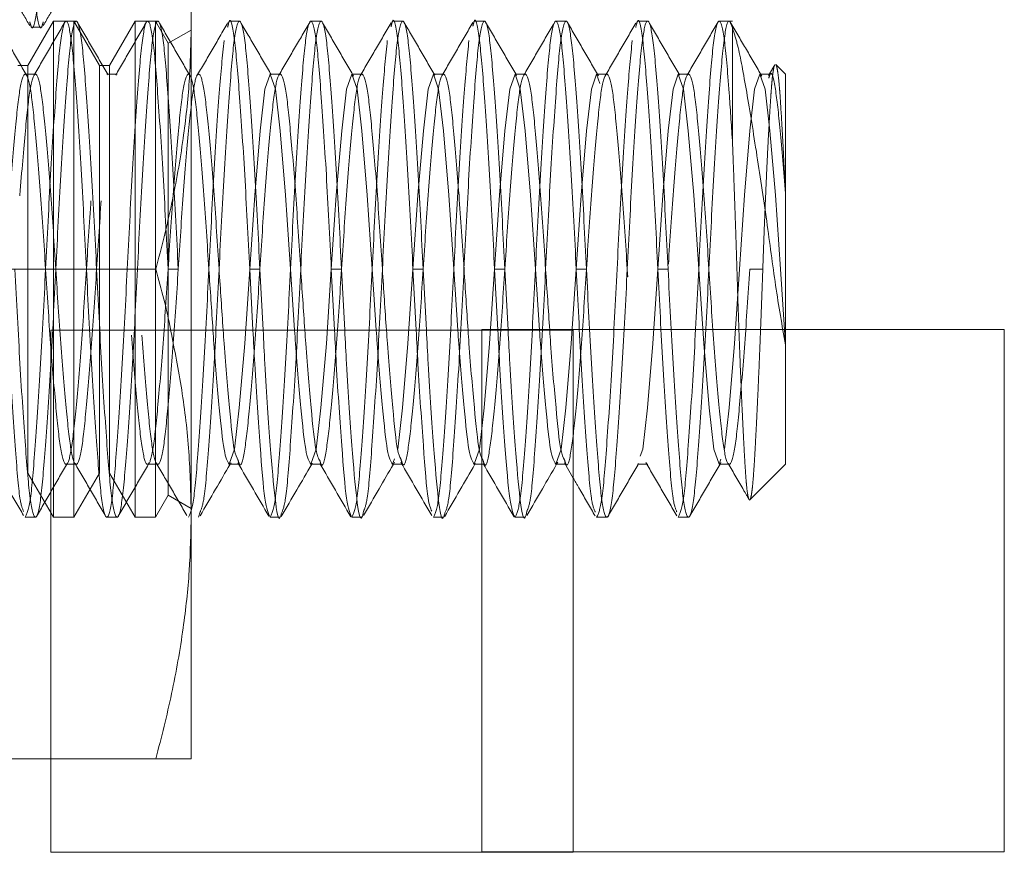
# Paper-space layout '2' of a CAD drawing. Header units: inches. Extents: x 1 to 109, y 1 to 85.
# Tile 73 of 134: x 88.353 to 88.667, y 24.426 to 24.691. Entities that reach past the tile are written whole.
import ezdxf

# ---------------------------------------------------------------- set-up
doc = ezdxf.new("R2010")
doc.units = ezdxf.units.IN
doc.header["$MEASUREMENT"] = 0
doc.linetypes.add('HIDDEN', pattern=[0.075, 0.05, -0.025])

psp = doc.layouts.new('2')

# ---------------------------------------------------------------- linework, layer by layer
at = {"color": 7, "linetype": 'HIDDEN', "lineweight": 0, "ltscale": 5}
for p, q in [((88.40757, 24.76807), (88.40757, 24.68994)), ((88.36362, 24.69099), (88.35548, 24.67689)), ((88.36362, 24.69099), (88.36362, 24.53265)), ((88.37013, 24.69099), (88.36362, 24.69099)), ((88.37087, 24.69099), (88.36762, 24.69099)), ((88.37013, 24.69099), (88.37013, 24.53265)), ((88.37827, 24.67689), (88.37013, 24.69099)), ((88.38966, 24.69099), (88.38152, 24.67689)), ((88.38966, 24.69099), (88.38966, 24.53265)), ((88.39617, 24.69099), (88.38966, 24.69099)), ((88.39691, 24.69099), (88.39366, 24.69099)), ((88.39617, 24.69099), (88.39617, 24.53265)), ((88.40024, 24.68394), (88.39617, 24.69099)), ((88.42295, 24.69099), (88.4197, 24.69099)), ((88.449, 24.69099), (88.44574, 24.69099)), ((88.47504, 24.69099), (88.47178, 24.69099)), ((88.50108, 24.69099), (88.49782, 24.69099)), ((88.52712, 24.69099), (88.52387, 24.69099)), ((88.55316, 24.69099), (88.54991, 24.69099)), ((88.58019, 24.69099), (88.57595, 24.69099)), ((88.35658, 24.68907), (88.35983, 24.68907)), ((88.40757, 24.68817), (88.40024, 24.68394)), ((88.40757, 24.68994), (88.40757, 24.5924)), ((88.58019, 24.6889), (88.58019, 24.65291)), ((88.40024, 24.68394), (88.40024, 24.5397)), ((88.35548, 24.67689), (88.35223, 24.67689)), ((88.35548, 24.67689), (88.35548, 24.54675)), ((88.37827, 24.67689), (88.37827, 24.54675)), ((88.38152, 24.67689), (88.37827, 24.67689)), ((88.38152, 24.67689), (88.38152, 24.54675)), ((88.59369, 24.67704), (88.59175, 24.67369)), ((88.59711, 24.67407), (88.59402, 24.67715)), ((88.35785, 24.67407), (88.35459, 24.67407)), ((88.38389, 24.67407), (88.38064, 24.67407)), ((88.43597, 24.67407), (88.43272, 24.67407)), ((88.46202, 24.67407), (88.45876, 24.67407)), ((88.48806, 24.67407), (88.4848, 24.67407)), ((88.5141, 24.67407), (88.51084, 24.67407)), ((88.54014, 24.67407), (88.53689, 24.67407)), ((88.56618, 24.67407), (88.56293, 24.67407)), ((88.59222, 24.67407), (88.58897, 24.67407)), ((88.59711, 24.63596), (88.59711, 24.67407)), ((88.59711, 24.58768), (88.59711, 24.63596)), ((88.39629, 24.61182), (88.3034, 24.61182)), ((88.40342, 24.61182), (88.40017, 24.61182)), ((88.42724, 24.5924), (88.42621, 24.61182)), ((88.42946, 24.61182), (88.42621, 24.61182)), ((88.43049, 24.5924), (88.42946, 24.61182)), ((88.45328, 24.5924), (88.45225, 24.61182)), ((88.45551, 24.61182), (88.45225, 24.61182)), ((88.45653, 24.5924), (88.45551, 24.61182)), ((88.47932, 24.5924), (88.47829, 24.61182)), ((88.48155, 24.61182), (88.47829, 24.61182)), ((88.48257, 24.5924), (88.48155, 24.61182)), ((88.50536, 24.5924), (88.50433, 24.61182)), ((88.50759, 24.61182), (88.50433, 24.61182)), ((88.50862, 24.5924), (88.50759, 24.61182)), ((88.53363, 24.61182), (88.53038, 24.61182)), ((88.55967, 24.61182), (88.55642, 24.61182)), ((88.58988, 24.61182), (88.58571, 24.61182)), ((88.66693, 24.59257), (88.50026, 24.59257)), ((88.50026, 24.59257), (88.50026, 24.4259)), ((88.66693, 24.4259), (88.66693, 24.59257)), ((88.59711, 24.54957), (88.59711, 24.58768)), ((88.36762, 24.54957), (88.37087, 24.54957)), ((88.39366, 24.54957), (88.39691, 24.54957)), ((88.41996, 24.54957), (88.42025, 24.55008)), ((88.42269, 24.54957), (88.42295, 24.54957)), ((88.44599, 24.54957), (88.44618, 24.54988)), ((88.44875, 24.54957), (88.449, 24.54957)), ((88.47238, 24.55129), (88.47178, 24.54957)), ((88.47203, 24.54957), (88.47241, 24.55023)), ((88.47479, 24.54957), (88.47504, 24.54957)), ((88.49806, 24.54957), (88.4982, 24.5498)), ((88.50083, 24.54957), (88.50108, 24.54957)), ((88.52411, 24.54957), (88.52451, 24.55025)), ((88.52686, 24.54957), (88.52712, 24.54957)), ((88.54991, 24.54957), (88.55316, 24.54957)), ((88.57595, 24.54957), (88.5792, 24.54957)), ((88.58584, 24.5383), (88.59711, 24.54957)), ((88.35548, 24.54675), (88.36362, 24.53265)), ((88.37013, 24.53265), (88.37827, 24.54675)), ((88.38152, 24.54675), (88.38966, 24.53265)), ((88.39617, 24.53265), (88.40024, 24.5397)), ((88.40024, 24.5397), (88.40757, 24.53547)), ((88.35459, 24.53265), (88.35785, 24.53265)), ((88.36362, 24.53265), (88.37013, 24.53265)), ((88.38064, 24.53265), (88.38389, 24.53265)), ((88.38966, 24.53265), (88.39617, 24.53265)), ((88.53689, 24.53265), (88.54014, 24.53265)), ((88.56293, 24.53265), (88.56618, 24.53265)), ((88.36276, 24.45557), (88.3034, 24.45557)), ((88.50026, 24.4259), (88.66693, 24.4259))]:
    psp.add_line(p, q, dxfattribs=at)
at = {"color": 7, "linetype": 'Continuous', "lineweight": 15, "ltscale": 5}
for p, q in [((88.52943, 24.5924), (88.36276, 24.5924)), ((88.36276, 24.5924), (88.36276, 24.42574)), ((88.40757, 24.5924), (88.40757, 24.53369)), ((88.52943, 24.42574), (88.52943, 24.5924)), ((88.4197, 24.54957), (88.42269, 24.54957)), ((88.44574, 24.54957), (88.44875, 24.54957)), ((88.47178, 24.54957), (88.47479, 24.54957)), ((88.49782, 24.54957), (88.50083, 24.54957)), ((88.52387, 24.54957), (88.52686, 24.54957)), ((88.52659, 24.55003), (88.52943, 24.54515)), ((88.40757, 24.53369), (88.40757, 24.45557)), ((88.4104, 24.53436), (88.40993, 24.53265)), ((88.43272, 24.53265), (88.43597, 24.53265)), ((88.45876, 24.53265), (88.46202, 24.53265)), ((88.4848, 24.53265), (88.48806, 24.53265)), ((88.51084, 24.53265), (88.5141, 24.53265)), ((88.39629, 24.45557), (88.36276, 24.45557)), ((88.36276, 24.42574), (88.52943, 24.42574))]:
    psp.add_line(p, q, dxfattribs=at)
at = {"color": 7, "linetype": 'HIDDEN', "lineweight": 0, "ltscale": 5, "flags": 128}
for points in [[(88.44054, 24.5924), (88.43923, 24.61182), (88.43764, 24.63548), (88.43592, 24.65604), (88.4344, 24.66924), (88.43272, 24.67407), (88.43104, 24.66924), (88.42952, 24.65604), (88.4278, 24.63548), (88.42621, 24.61182), (88.42462, 24.58816), (88.4229, 24.5676), (88.42138, 24.5544), (88.4197, 24.54957), (88.4197, 24.54957)], [(88.46658, 24.5924), (88.46527, 24.61182), (88.46368, 24.63548), (88.46196, 24.65604), (88.46044, 24.66924), (88.45876, 24.67407), (88.45708, 24.66924), (88.45556, 24.65604), (88.45384, 24.63548), (88.45225, 24.61182), (88.45066, 24.58816), (88.44894, 24.5676), (88.44742, 24.5544), (88.44574, 24.54957), (88.44574, 24.54957)], [(88.49262, 24.5924), (88.49131, 24.61182), (88.48972, 24.63548), (88.488, 24.65604), (88.48648, 24.66924), (88.4848, 24.67407), (88.48313, 24.66924), (88.4816, 24.65604), (88.47988, 24.63548), (88.47829, 24.61182), (88.4767, 24.58816), (88.47498, 24.5676), (88.47346, 24.5544), (88.47346, 24.5544)], [(88.51866, 24.5924), (88.51735, 24.61182), (88.51576, 24.63548), (88.51404, 24.65604), (88.51252, 24.66924), (88.51084, 24.67407), (88.50917, 24.66924), (88.50765, 24.65604), (88.50593, 24.63548), (88.50433, 24.61182), (88.50274, 24.58816), (88.50102, 24.5676), (88.4995, 24.5544), (88.49782, 24.54957), (88.49782, 24.54957)], [(88.57651, 24.5512), (88.57595, 24.54957), (88.57427, 24.5544), (88.57275, 24.5676), (88.57103, 24.58816), (88.56944, 24.61182), (88.56785, 24.63548), (88.56613, 24.65604), (88.5646, 24.66924), (88.56293, 24.67407), (88.56125, 24.66924), (88.55973, 24.65604), (88.55801, 24.63548), (88.55642, 24.61182), (88.55483, 24.58816), (88.5531, 24.5676), (88.55158, 24.5544), (88.54991, 24.54957), (88.54823, 24.5544), (88.54671, 24.5676), (88.54499, 24.58816), (88.5434, 24.61182), (88.54181, 24.63548), (88.54008, 24.65604), (88.53856, 24.66924), (88.53689, 24.67407), (88.53521, 24.66924), (88.53369, 24.65604), (88.53197, 24.63548), (88.53038, 24.61182), (88.52878, 24.58816), (88.52706, 24.5676), (88.52554, 24.5544), (88.52387, 24.54957), (88.52387, 24.54957)], [(88.59711, 24.58768), (88.59548, 24.61182), (88.59389, 24.63548), (88.59217, 24.65604), (88.59065, 24.66924), (88.58897, 24.67407), (88.58729, 24.66924), (88.58577, 24.65604), (88.58405, 24.63548), (88.58246, 24.61182), (88.58087, 24.58816), (88.57915, 24.5676), (88.57763, 24.5544), (88.57763, 24.5544)]]:
    psp.add_lwpolyline(points, dxfattribs=at)
at = {"color": 7, "linetype": 'HIDDEN', "lineweight": 0, "ltscale": 5}
for points, knots in [([(88.35605, 24.69073), (88.35623, 24.69006), (88.35696, 24.68725), (88.35828, 24.6931), (88.35974, 24.70773), (88.36152, 24.73056), (88.36309, 24.75743), (88.36466, 24.78415), (88.3664, 24.80717), (88.3674, 24.81581), (88.36787, 24.81997)], [0, 0, 0, 0, 0.043479, 0.182309, 0.316805, 0.456852, 0.593309, 0.729766, 0.869813, 1, 1, 1, 1]), ([(88.35332, 24.7574), (88.35384, 24.74853), (88.35489, 24.73057), (88.35667, 24.70773), (88.35813, 24.6931), (88.35945, 24.68725), (88.36018, 24.69006), (88.36036, 24.69073)], [0, 0, 0, 0, 0.229993, 0.466038, 0.692726, 0.926719, 1, 1, 1, 1]), ([(88.40665, 24.71098), (88.4067, 24.71059), (88.40752, 24.70361), (88.40754, 24.69658), (88.40757, 24.68994)], [0, 0, 0, 0, 0.055183, 1, 1, 1, 1]), ([(88.34778, 24.70379), (88.34916, 24.70142), (88.35192, 24.69669), (88.35467, 24.69195), (88.35605, 24.68957)], [0, 0, 0, 0, 0.499626, 1, 1, 1, 1]), ([(88.36036, 24.68957), (88.36174, 24.69195), (88.36449, 24.69669), (88.36725, 24.70142), (88.36863, 24.70379)], [0, 0, 0, 0, 0.500374, 1, 1, 1, 1]), ([(88.35522, 24.67341), (88.35358, 24.67624), (88.35029, 24.6819), (88.347, 24.68756), (88.34536, 24.6904)], [0, 0, 0, 0, 0.499781, 1, 1, 1, 1]), ([(88.36726, 24.69071), (88.36561, 24.68787), (88.36231, 24.6822), (88.35901, 24.67652), (88.35736, 24.67368)], [0, 0, 0, 0, 0.500337, 1, 1, 1, 1]), ([(88.37413, 24.61182), (88.37361, 24.6221), (88.37255, 24.64295), (88.37078, 24.66922), (88.36931, 24.68684), (88.36762, 24.69309), (88.36592, 24.68684), (88.36445, 24.66922), (88.36268, 24.64295), (88.36162, 24.6221), (88.3611, 24.61182)], [0, 0, 0, 0, 0.124092, 0.251442, 0.373754, 0.5, 0.626246, 0.748558, 0.875908, 1, 1, 1, 1]), ([(88.37738, 24.61182), (88.37686, 24.6221), (88.37581, 24.64295), (88.37404, 24.66922), (88.37257, 24.68684), (88.37087, 24.69309), (88.36917, 24.68684), (88.3677, 24.66922), (88.36593, 24.64295), (88.36488, 24.6221), (88.36436, 24.61182)], [0, 0, 0, 0, 0.124092, 0.251442, 0.373754, 0.5, 0.626246, 0.748558, 0.875908, 1, 1, 1, 1]), ([(88.38101, 24.67383), (88.37937, 24.67667), (88.37607, 24.68234), (88.37278, 24.688), (88.37114, 24.69083)], [0, 0, 0, 0, 0.49975, 1, 1, 1, 1]), ([(88.39332, 24.69075), (88.39168, 24.68792), (88.3884, 24.68226), (88.38511, 24.67661), (88.38347, 24.67378)], [0, 0, 0, 0, 0.500144, 1, 1, 1, 1]), ([(88.40017, 24.61182), (88.39965, 24.6221), (88.3986, 24.64295), (88.39682, 24.66922), (88.39536, 24.68684), (88.39366, 24.69309), (88.39196, 24.68684), (88.39049, 24.66922), (88.38872, 24.64295), (88.38767, 24.6221), (88.38715, 24.61182)], [0, 0, 0, 0, 0.124092, 0.251442, 0.373754, 0.5, 0.626246, 0.748558, 0.875908, 1, 1, 1, 1]), ([(88.40342, 24.61182), (88.4029, 24.6221), (88.40185, 24.64295), (88.40008, 24.66922), (88.39861, 24.68684), (88.39691, 24.69309), (88.39521, 24.68684), (88.39374, 24.66922), (88.39197, 24.64295), (88.39092, 24.6221), (88.3904, 24.61182)], [0, 0, 0, 0, 0.124092, 0.251442, 0.373754, 0.5, 0.626246, 0.748558, 0.875908, 1, 1, 1, 1]), ([(88.40732, 24.67338), (88.40567, 24.67622), (88.40238, 24.68188), (88.39909, 24.68756), (88.39744, 24.6904)], [0, 0, 0, 0, 0.499719, 1, 1, 1, 1]), ([(88.41918, 24.69041), (88.41753, 24.68757), (88.41424, 24.68189), (88.41094, 24.67622), (88.40929, 24.67339)], [0, 0, 0, 0, 0.500297, 1, 1, 1, 1]), ([(88.42946, 24.61182), (88.42895, 24.6221), (88.42789, 24.64295), (88.42612, 24.66922), (88.42465, 24.68684), (88.42295, 24.69309), (88.42125, 24.68684), (88.41979, 24.66922), (88.41801, 24.64295), (88.41696, 24.6221), (88.41644, 24.61182)], [0, 0, 0, 0, 0.124092, 0.251442, 0.373754, 0.5, 0.626246, 0.748558, 0.875908, 1, 1, 1, 1]), ([(88.42621, 24.61182), (88.42569, 24.62209), (88.42464, 24.64291), (88.42286, 24.66937), (88.4214, 24.68631), (88.42008, 24.6931), (88.41935, 24.68985), (88.41918, 24.68908)], [0, 0, 0, 0, 0.230192, 0.466429, 0.693319, 0.927507, 1, 1, 1, 1]), ([(88.43309, 24.67384), (88.43145, 24.67667), (88.42816, 24.68233), (88.42487, 24.68799), (88.42323, 24.69083)], [0, 0, 0, 0, 0.499817, 1, 1, 1, 1]), ([(88.44547, 24.69083), (88.44382, 24.68799), (88.44053, 24.68233), (88.43723, 24.67666), (88.43559, 24.67382)], [0, 0, 0, 0, 0.500268, 1, 1, 1, 1]), ([(88.45225, 24.61182), (88.45173, 24.6221), (88.45068, 24.64295), (88.44891, 24.66922), (88.44744, 24.68684), (88.44574, 24.69309), (88.44404, 24.68684), (88.44257, 24.66922), (88.4408, 24.64295), (88.43975, 24.6221), (88.43923, 24.61182)], [0, 0, 0, 0, 0.1240917, 0.2514423, 0.3737543, 0.5, 0.6262457, 0.7485577, 0.8759083, 1, 1, 1, 1]), ([(88.45551, 24.61182), (88.45499, 24.6221), (88.45394, 24.64295), (88.45216, 24.66922), (88.45069, 24.68684), (88.449, 24.69309), (88.4473, 24.68684), (88.44583, 24.66922), (88.44406, 24.64295), (88.443, 24.6221), (88.44248, 24.61182)], [0, 0, 0, 0, 0.124092, 0.251442, 0.373754, 0.5, 0.626246, 0.748558, 0.875908, 1, 1, 1, 1]), ([(88.45936, 24.67347), (88.45771, 24.67631), (88.45441, 24.68198), (88.45112, 24.68766), (88.44947, 24.69051)], [0, 0, 0, 0, 0.49967, 1, 1, 1, 1]), ([(88.4713, 24.69049), (88.46966, 24.68766), (88.46637, 24.682), (88.46309, 24.67635), (88.46144, 24.67353)], [0, 0, 0, 0, 0.500171, 1, 1, 1, 1]), ([(88.48155, 24.61182), (88.48103, 24.6221), (88.47998, 24.64295), (88.4782, 24.66922), (88.47674, 24.68684), (88.47504, 24.69309), (88.47334, 24.68684), (88.47187, 24.66922), (88.4701, 24.64295), (88.46905, 24.6221), (88.46853, 24.61182)], [0, 0, 0, 0, 0.124092, 0.251442, 0.373754, 0.5, 0.626246, 0.748558, 0.875908, 1, 1, 1, 1]), ([(88.47829, 24.61182), (88.47777, 24.62209), (88.47672, 24.64291), (88.47495, 24.66937), (88.47349, 24.68629), (88.47218, 24.69309), (88.47146, 24.68993), (88.4713, 24.68923)], [0, 0, 0, 0, 0.231444, 0.468967, 0.697092, 0.932553, 1, 1, 1, 1]), ([(88.48524, 24.67375), (88.4836, 24.67658), (88.48032, 24.68223), (88.47703, 24.68789), (88.47539, 24.69072)], [0, 0, 0, 0, 0.499858, 1, 1, 1, 1]), ([(88.49739, 24.6906), (88.49575, 24.68775), (88.49245, 24.68207), (88.48915, 24.67639), (88.4875, 24.67355)], [0, 0, 0, 0, 0.500345, 1, 1, 1, 1]), ([(88.50759, 24.61182), (88.50707, 24.6221), (88.50602, 24.64295), (88.50425, 24.66922), (88.50278, 24.68684), (88.50108, 24.69309), (88.49938, 24.68684), (88.49791, 24.66922), (88.49614, 24.64295), (88.49509, 24.6221), (88.49457, 24.61182)], [0, 0, 0, 0, 0.1240917, 0.2514423, 0.3737543, 0.5, 0.6262457, 0.7485577, 0.8759083, 1, 1, 1, 1]), ([(88.50433, 24.61182), (88.50381, 24.62209), (88.50276, 24.64291), (88.50099, 24.66938), (88.49953, 24.68626), (88.49824, 24.69307), (88.49754, 24.69003), (88.49739, 24.68941)], [0, 0, 0, 0, 0.233115, 0.472352, 0.702123, 0.939284, 1, 1, 1, 1]), ([(88.51137, 24.67362), (88.50972, 24.67646), (88.50642, 24.68214), (88.50312, 24.68782), (88.50147, 24.69066)], [0, 0, 0, 0, 0.499657, 1, 1, 1, 1]), ([(88.52359, 24.69083), (88.52195, 24.688), (88.51866, 24.68234), (88.51537, 24.67668), (88.51373, 24.67385)], [0, 0, 0, 0, 0.50018, 1, 1, 1, 1]), ([(88.53038, 24.61182), (88.52986, 24.6221), (88.5288, 24.64295), (88.52703, 24.66922), (88.52556, 24.68684), (88.52387, 24.69309), (88.52217, 24.68684), (88.5207, 24.66922), (88.51893, 24.64295), (88.51787, 24.6221), (88.51735, 24.61182)], [0, 0, 0, 0, 0.124092, 0.251442, 0.373754, 0.5, 0.626246, 0.748558, 0.875908, 1, 1, 1, 1]), ([(88.53363, 24.61182), (88.53311, 24.6221), (88.53206, 24.64295), (88.53029, 24.66922), (88.52882, 24.68684), (88.52712, 24.69309), (88.52542, 24.68684), (88.52395, 24.66922), (88.52218, 24.64295), (88.52113, 24.6221), (88.52061, 24.61182)], [0, 0, 0, 0, 0.1240917, 0.2514423, 0.3737543, 0.5, 0.6262457, 0.7485577, 0.8759083, 1, 1, 1, 1]), ([(88.53744, 24.67356), (88.5358, 24.67638), (88.53251, 24.68203), (88.52923, 24.68769), (88.52759, 24.69052)], [0, 0, 0, 0, 0.499835, 1, 1, 1, 1]), ([(88.54937, 24.69037), (88.54772, 24.68754), (88.54443, 24.68187), (88.54114, 24.67621), (88.53949, 24.67338)], [0, 0, 0, 0, 0.500249, 1, 1, 1, 1]), ([(88.55967, 24.61182), (88.55915, 24.6221), (88.5581, 24.64295), (88.55633, 24.66922), (88.55486, 24.68684), (88.55316, 24.69309), (88.55146, 24.68684), (88.54999, 24.66922), (88.54822, 24.64295), (88.54717, 24.6221), (88.54665, 24.61182)], [0, 0, 0, 0, 0.124092, 0.251442, 0.373754, 0.5, 0.626246, 0.748558, 0.875908, 1, 1, 1, 1]), ([(88.55642, 24.61182), (88.5559, 24.62209), (88.55485, 24.64291), (88.55307, 24.66937), (88.55161, 24.68632), (88.55028, 24.6931), (88.54955, 24.68982), (88.54937, 24.68902)], [0, 0, 0, 0, 0.229667, 0.465365, 0.691738, 0.925392, 1, 1, 1, 1]), ([(88.56336, 24.67376), (88.56171, 24.67659), (88.55842, 24.68227), (88.55512, 24.68794), (88.55348, 24.69078)], [0, 0, 0, 0, 0.49969, 1, 1, 1, 1]), ([(88.57563, 24.69077), (88.57398, 24.68793), (88.57069, 24.68226), (88.56739, 24.67659), (88.56574, 24.67375)], [0, 0, 0, 0, 0.500316, 1, 1, 1, 1]), ([(88.58019, 24.65291), (88.57984, 24.65817), (88.57893, 24.67168), (88.57765, 24.68679), (88.57595, 24.6931), (88.57425, 24.68684), (88.57278, 24.66922), (88.57101, 24.64294), (88.56996, 24.6221), (88.56944, 24.61182)], [0, 0, 0, 0, 0.094434, 0.2424, 0.395126, 0.547851, 0.695818, 0.84988, 1, 1, 1, 1]), ([(88.58019, 24.6889), (88.57986, 24.68988), (88.57897, 24.69253), (88.5775, 24.68674), (88.57604, 24.66925), (88.57426, 24.64294), (88.57321, 24.6221), (88.57269, 24.61182)], [0, 0, 0, 0, 0.128158, 0.348291, 0.561564, 0.783623, 1, 1, 1, 1]), ([(88.5896, 24.67341), (88.58795, 24.67624), (88.58466, 24.6819), (88.58138, 24.68756), (88.57973, 24.6904)], [0, 0, 0, 0, 0.499779, 1, 1, 1, 1]), ([(88.40757, 24.68994), (88.40744, 24.68388), (88.40719, 24.67174), (88.40504, 24.6526), (88.40157, 24.63257), (88.39805, 24.61874), (88.39629, 24.61182)], [0, 0, 0, 0, 0.230459, 0.461776, 0.730465, 1, 1, 1, 1]), ([(88.59711, 24.58768), (88.59604, 24.59386), (88.59389, 24.60622), (88.59108, 24.6281), (88.58774, 24.65019), (88.58446, 24.6703), (88.58217, 24.68274), (88.58068, 24.68737), (88.58019, 24.6889)], [0, 0, 0, 0, 0.166283, 0.332193, 0.518004, 0.711568, 0.90499, 1, 1, 1, 1]), ([(88.41802, 24.68484), (88.41753, 24.67987), (88.41652, 24.66973), (88.41476, 24.64282), (88.41371, 24.62206), (88.41319, 24.61182)], [0, 0, 0, 0, 0.327252, 0.667986, 1, 1, 1, 1]), ([(88.47011, 24.68484), (88.46961, 24.67987), (88.4686, 24.66973), (88.46684, 24.64282), (88.46579, 24.62206), (88.46527, 24.61182)], [0, 0, 0, 0, 0.327252, 0.667986, 1, 1, 1, 1]), ([(88.49615, 24.68484), (88.49565, 24.67987), (88.49465, 24.66973), (88.49289, 24.64282), (88.49183, 24.62206), (88.49131, 24.61182)], [0, 0, 0, 0, 0.327252, 0.667986, 1, 1, 1, 1]), ([(88.54823, 24.68484), (88.54774, 24.67987), (88.54673, 24.66973), (88.54497, 24.64282), (88.54392, 24.62206), (88.5434, 24.61182)], [0, 0, 0, 0, 0.327252, 0.667986, 1, 1, 1, 1]), ([(88.59372, 24.67703), (88.59367, 24.67695), (88.59354, 24.67677), (88.59335, 24.67595), (88.59313, 24.67464), (88.59291, 24.67284), (88.59271, 24.67062), (88.59251, 24.66799), (88.59231, 24.665), (88.5921, 24.66161), (88.59188, 24.65783), (88.59165, 24.6537), (88.59142, 24.64922), (88.59119, 24.64441), (88.59096, 24.63935), (88.59073, 24.6341), (88.59051, 24.62869), (88.59029, 24.62308), (88.59008, 24.61743), (88.58995, 24.61365), (88.58988, 24.61182)], [0, 0, 0, 0, 0.035486, 0.090211, 0.145716, 0.201618, 0.258334, 0.313057, 0.368136, 0.424321, 0.480885, 0.537691, 0.594888, 0.653318, 0.712175, 0.7692, 0.82662, 0.88529, 0.944391, 1, 1, 1, 1]), ([(88.59178, 24.67278), (88.59193, 24.67329), (88.59263, 24.67572), (88.59393, 24.67032), (88.59539, 24.65733), (88.59653, 24.64313), (88.59711, 24.63596)], [0, 0, 0, 0, 0.082904, 0.393101, 0.693599, 1, 1, 1, 1]), ([(88.59711, 24.63596), (88.59703, 24.63757), (88.5968, 24.64245), (88.59649, 24.64856), (88.59619, 24.65417), (88.59582, 24.66072), (88.59548, 24.66622), (88.59508, 24.6713), (88.59479, 24.67393), (88.59449, 24.67576), (88.59427, 24.67668), (88.59411, 24.67713), (88.59402, 24.67714), (88.59401, 24.67714)], [0, 0, 0, 0, 0.069568, 0.210306, 0.282146, 0.351714, 0.563907, 0.633619, 0.774753, 0.846319, 0.918677, 0.991538, 1, 1, 1, 1]), ([(88.41775, 24.5924), (88.41731, 24.59883), (88.41634, 24.6131), (88.41488, 24.63635), (88.4131, 24.65694), (88.41163, 24.67082), (88.40993, 24.67572), (88.40823, 24.67081), (88.40677, 24.65695), (88.40499, 24.6363), (88.40342, 24.61182), (88.40185, 24.58734), (88.40008, 24.56668), (88.39861, 24.55282), (88.39691, 24.54791), (88.39521, 24.55282), (88.39374, 24.56668), (88.39197, 24.58734), (88.3904, 24.61182), (88.38883, 24.6363), (88.38706, 24.65695), (88.38559, 24.67081), (88.38389, 24.67573), (88.38219, 24.67081), (88.38072, 24.65695), (88.37895, 24.6363), (88.37738, 24.61182), (88.37581, 24.58734), (88.37404, 24.56668), (88.37257, 24.55282), (88.37087, 24.54791), (88.36917, 24.55282), (88.3677, 24.56668), (88.36593, 24.58734), (88.36436, 24.61182), (88.36279, 24.6363), (88.36102, 24.65695), (88.35955, 24.67081), (88.35785, 24.67573), (88.35615, 24.67081), (88.35468, 24.65695), (88.35291, 24.6363), (88.35134, 24.61182), (88.34977, 24.58734), (88.348, 24.56668), (88.34653, 24.55282), (88.34483, 24.54791), (88.34313, 24.55282), (88.34166, 24.56668), (88.33989, 24.58734), (88.33832, 24.61182), (88.33675, 24.6363), (88.33498, 24.65695), (88.33351, 24.67081), (88.33181, 24.67573), (88.33011, 24.67081), (88.32864, 24.65695), (88.32687, 24.6363), (88.3253, 24.61182), (88.32373, 24.58734), (88.32195, 24.56668), (88.32049, 24.55282), (88.31879, 24.54791), (88.31709, 24.55282), (88.31562, 24.56668), (88.31385, 24.58734), (88.31228, 24.61182), (88.31071, 24.6363), (88.30893, 24.65695), (88.30747, 24.67081), (88.30577, 24.67573), (88.30407, 24.67081), (88.3026, 24.65695), (88.30083, 24.6363), (88.29926, 24.61182), (88.29769, 24.58734), (88.29591, 24.56668), (88.29444, 24.55282), (88.29275, 24.54791), (88.29105, 24.55282), (88.28958, 24.56668), (88.28781, 24.58734), (88.28623, 24.61182), (88.28466, 24.6363), (88.28289, 24.65695), (88.28142, 24.67081), (88.27972, 24.67573), (88.27803, 24.67081), (88.27656, 24.65695), (88.27478, 24.6363), (88.27321, 24.61182), (88.27164, 24.58734), (88.26987, 24.56668), (88.2684, 24.55282), (88.2667, 24.54791), (88.265, 24.55282), (88.26354, 24.56668), (88.26176, 24.58734), (88.26019, 24.61182), (88.25862, 24.6363), (88.25685, 24.65695), (88.25538, 24.67081), (88.25368, 24.67573), (88.25198, 24.67081), (88.25052, 24.65695), (88.24874, 24.6363), (88.24717, 24.61182), (88.2456, 24.58734), (88.24383, 24.56668), (88.24236, 24.55282), (88.24066, 24.54791), (88.23896, 24.55282), (88.23749, 24.56668), (88.23572, 24.58734), (88.23415, 24.61182), (88.23258, 24.6363), (88.23081, 24.65695), (88.22934, 24.67081), (88.22764, 24.67573), (88.22594, 24.67081), (88.22447, 24.65695), (88.2227, 24.6363), (88.22113, 24.61182), (88.21956, 24.58734), (88.21779, 24.56668), (88.21632, 24.55282), (88.21462, 24.54791), (88.21292, 24.55282), (88.21145, 24.56668), (88.20968, 24.58734), (88.20811, 24.61182), (88.20654, 24.6363), (88.20477, 24.65695), (88.2033, 24.67081), (88.2016, 24.67573), (88.1999, 24.67081), (88.19843, 24.65695), (88.19666, 24.6363), (88.19509, 24.61182), (88.19352, 24.58734), (88.19175, 24.56668), (88.19028, 24.55282), (88.18858, 24.54791), (88.18688, 24.55282), (88.18541, 24.56668), (88.18364, 24.58734), (88.18207, 24.61182), (88.1805, 24.6363), (88.17873, 24.65695), (88.17726, 24.67081), (88.17556, 24.67573), (88.17386, 24.67081), (88.17239, 24.65695), (88.17062, 24.6363), (88.16905, 24.61182), (88.16748, 24.58734), (88.1657, 24.56668), (88.16424, 24.55282), (88.16254, 24.54791), (88.16084, 24.55282), (88.15937, 24.56668), (88.1576, 24.58734), (88.15603, 24.61182), (88.15446, 24.6363), (88.15268, 24.65695), (88.15122, 24.67081), (88.14952, 24.67573), (88.14782, 24.67081), (88.14635, 24.65695), (88.14458, 24.6363), (88.14301, 24.61182), (88.14144, 24.58734), (88.13966, 24.56668), (88.13819, 24.55282), (88.1365, 24.54791), (88.1348, 24.55282), (88.13333, 24.56668), (88.13156, 24.58734), (88.12998, 24.61182), (88.12841, 24.6363), (88.12664, 24.65695), (88.12517, 24.67081), (88.12347, 24.67573), (88.12178, 24.67081), (88.12031, 24.65695), (88.11853, 24.6363), (88.11696, 24.61181), (88.11539, 24.58738), (88.11362, 24.56655), (88.11216, 24.55331), (88.11089, 24.54794), (88.1102, 24.55023), (88.11008, 24.55064)], [0, 0, 0, 0, 0.00431, 0.009561, 0.014951, 0.020127, 0.02547, 0.030812, 0.035988, 0.041378, 0.046629, 0.05188, 0.05727, 0.062446, 0.067789, 0.073132, 0.078307, 0.083697, 0.088948, 0.0942, 0.099589, 0.104765, 0.110108, 0.115451, 0.120626, 0.126016, 0.131267, 0.136519, 0.141909, 0.147084, 0.152427, 0.15777, 0.162946, 0.168335, 0.173587, 0.178838, 0.184228, 0.189403, 0.194746, 0.200089, 0.205265, 0.210654, 0.215906, 0.221157, 0.226547, 0.231723, 0.237065, 0.242408, 0.247584, 0.252974, 0.258225, 0.263476, 0.268866, 0.274042, 0.279385, 0.284727, 0.289903, 0.295293, 0.300544, 0.305795, 0.311185, 0.316361, 0.321704, 0.327046, 0.332222, 0.337612, 0.342863, 0.348115, 0.353504, 0.35868, 0.364023, 0.369366, 0.374541, 0.379931, 0.385182, 0.390434, 0.395823, 0.400999, 0.406342, 0.411685, 0.416861, 0.42225, 0.427502, 0.432753, 0.438143, 0.443318, 0.448661, 0.454004, 0.45918, 0.464569, 0.469821, 0.475072, 0.480462, 0.485638, 0.49098, 0.496323, 0.501499, 0.506889, 0.51214, 0.517391, 0.522781, 0.527957, 0.5333, 0.538642, 0.543818, 0.549208, 0.554459, 0.55971, 0.5651, 0.570276, 0.575619, 0.580961, 0.586137, 0.591527, 0.596778, 0.60203, 0.607419, 0.612595, 0.617938, 0.623281, 0.628456, 0.633846, 0.639097, 0.644349, 0.649738, 0.654914, 0.660257, 0.6656, 0.670776, 0.676165, 0.681417, 0.686668, 0.692058, 0.697233, 0.702576, 0.707919, 0.713095, 0.718484, 0.723736, 0.728987, 0.734377, 0.739553, 0.744895, 0.750238, 0.755414, 0.760804, 0.766055, 0.771306, 0.776696, 0.781872, 0.787214, 0.792557, 0.797733, 0.803123, 0.808374, 0.813625, 0.819015, 0.824191, 0.829534, 0.834876, 0.840052, 0.845442, 0.850693, 0.855945, 0.861334, 0.86651, 0.871853, 0.877196, 0.882371, 0.887761, 0.893012, 0.898264, 0.903653, 0.908829, 0.914172, 0.919515, 0.924691, 0.93008, 0.935332, 0.940583, 0.945973, 0.951148, 0.956491, 0.961834, 0.96701, 0.972399, 0.977651, 0.982902, 0.988292, 0.993468, 0.99881, 1, 1, 1, 1]), ([(88.41449, 24.5924), (88.41406, 24.59883), (88.41309, 24.6131), (88.41162, 24.63635), (88.40984, 24.65694), (88.40838, 24.67082), (88.40668, 24.67572), (88.40498, 24.67081), (88.40351, 24.65695), (88.40174, 24.6363), (88.40017, 24.61182), (88.3986, 24.58734), (88.39682, 24.56668), (88.39536, 24.55282), (88.39366, 24.54791), (88.39196, 24.55282), (88.39049, 24.56668), (88.38872, 24.58734), (88.38715, 24.61182), (88.38558, 24.6363), (88.3838, 24.65695), (88.38233, 24.67081), (88.38064, 24.67573), (88.37894, 24.67081), (88.37747, 24.65695), (88.3757, 24.6363), (88.37413, 24.61182), (88.37255, 24.58734), (88.37078, 24.56668), (88.36931, 24.55282), (88.36762, 24.54791), (88.36592, 24.55282), (88.36445, 24.56668), (88.36268, 24.58734), (88.3611, 24.61182), (88.35953, 24.6363), (88.35776, 24.65695), (88.35629, 24.67081), (88.35459, 24.67573), (88.3529, 24.67081), (88.35143, 24.65695), (88.34965, 24.6363), (88.34808, 24.61182), (88.34651, 24.58734), (88.34474, 24.56668), (88.34327, 24.55282), (88.34157, 24.54791), (88.33987, 24.55282), (88.33841, 24.56668), (88.33663, 24.58734), (88.33506, 24.61182), (88.33349, 24.6363), (88.33172, 24.65695), (88.33025, 24.67081), (88.32855, 24.67573), (88.32685, 24.67081), (88.32539, 24.65695), (88.32361, 24.6363), (88.32204, 24.61182), (88.32047, 24.58734), (88.3187, 24.56668), (88.31723, 24.55282), (88.31553, 24.54791), (88.31383, 24.55282), (88.31236, 24.56668), (88.31059, 24.58734), (88.30902, 24.61182), (88.30745, 24.6363), (88.30568, 24.65695), (88.30421, 24.67081), (88.30251, 24.67572), (88.30081, 24.67082), (88.29934, 24.65694), (88.29757, 24.63635), (88.29622, 24.61497), (88.29538, 24.6025), (88.29506, 24.59787)], [0, 0, 0, 0, 0.0111, 0.024625, 0.038506, 0.051836, 0.065596, 0.079356, 0.092686, 0.106567, 0.120092, 0.133617, 0.147498, 0.160828, 0.174588, 0.188348, 0.201678, 0.215559, 0.229084, 0.242608, 0.256489, 0.269819, 0.283579, 0.29734, 0.31067, 0.324551, 0.338075, 0.3516, 0.365481, 0.378811, 0.392571, 0.406331, 0.419661, 0.433542, 0.447067, 0.460592, 0.474473, 0.487803, 0.501563, 0.515323, 0.528653, 0.542534, 0.556059, 0.569583, 0.583464, 0.596794, 0.610555, 0.624315, 0.637645, 0.651526, 0.66505, 0.678575, 0.692456, 0.705786, 0.719546, 0.733306, 0.746636, 0.760517, 0.774042, 0.787567, 0.801448, 0.814778, 0.828538, 0.842298, 0.855628, 0.869509, 0.883034, 0.896558, 0.910439, 0.923769, 0.93753, 0.95129, 0.96462, 0.978501, 0.992025, 1, 1, 1, 1]), ([(88.44379, 24.5924), (88.44335, 24.59883), (88.44238, 24.6131), (88.44092, 24.63635), (88.43914, 24.65694), (88.43767, 24.67082), (88.43597, 24.67572), (88.43428, 24.67081), (88.43281, 24.65695), (88.43103, 24.6363), (88.42946, 24.61181), (88.42789, 24.58737), (88.42612, 24.56656), (88.42466, 24.55326), (88.42335, 24.54791), (88.42263, 24.55041), (88.42247, 24.55097)], [0, 0, 0, 0, 0.062159, 0.137893, 0.215624, 0.290268, 0.367322, 0.444375, 0.51902, 0.596751, 0.672485, 0.748219, 0.82595, 0.900595, 0.977648, 1, 1, 1, 1]), ([(88.46983, 24.5924), (88.46939, 24.59883), (88.46842, 24.6131), (88.46696, 24.63635), (88.46518, 24.65694), (88.46372, 24.67082), (88.46202, 24.67572), (88.46032, 24.67081), (88.45885, 24.65695), (88.45708, 24.6363), (88.45551, 24.61181), (88.45394, 24.58738), (88.45216, 24.56655), (88.4507, 24.55332), (88.44944, 24.54794), (88.44876, 24.55019), (88.44864, 24.55058)], [0, 0, 0, 0, 0.062545, 0.13875, 0.216963, 0.292071, 0.369604, 0.447136, 0.522245, 0.600458, 0.676663, 0.752868, 0.831081, 0.90619, 0.983722, 1, 1, 1, 1]), ([(88.49587, 24.5924), (88.49544, 24.59883), (88.49447, 24.6131), (88.493, 24.63635), (88.49122, 24.65694), (88.48976, 24.67082), (88.48806, 24.67572), (88.48636, 24.67081), (88.48489, 24.65695), (88.48312, 24.6363), (88.48155, 24.61181), (88.47998, 24.58737), (88.4782, 24.56658), (88.47674, 24.5532), (88.47539, 24.54788), (88.47463, 24.55061), (88.47442, 24.55134)], [0, 0, 0, 0, 0.061794, 0.137083, 0.214357, 0.288563, 0.365165, 0.441766, 0.515972, 0.593246, 0.668536, 0.743825, 0.821099, 0.895306, 0.971907, 1, 1, 1, 1]), ([(88.52192, 24.5924), (88.52148, 24.59883), (88.52051, 24.6131), (88.51904, 24.63635), (88.51727, 24.65694), (88.5158, 24.67082), (88.5141, 24.67572), (88.5124, 24.67081), (88.51093, 24.65695), (88.50916, 24.6363), (88.50759, 24.61181), (88.50602, 24.58738), (88.50424, 24.56655), (88.50278, 24.55331), (88.50151, 24.54793), (88.50083, 24.55023), (88.5007, 24.55065)], [0, 0, 0, 0, 0.06248, 0.138606, 0.216739, 0.291769, 0.369222, 0.446674, 0.521705, 0.599837, 0.675963, 0.752089, 0.830222, 0.905253, 0.982705, 1, 1, 1, 1]), ([(88.58571, 24.61182), (88.5852, 24.60373), (88.58414, 24.58734), (88.58237, 24.56668), (88.5809, 24.55282), (88.5792, 24.54791), (88.5775, 24.55282), (88.57604, 24.56668), (88.57426, 24.58734), (88.57269, 24.61182), (88.57112, 24.6363), (88.56935, 24.65695), (88.56788, 24.67081), (88.56618, 24.67573), (88.56448, 24.67081), (88.56302, 24.65695), (88.56124, 24.6363), (88.55967, 24.61182), (88.5581, 24.58734), (88.55633, 24.56668), (88.55486, 24.55282), (88.55316, 24.54791), (88.55146, 24.55282), (88.54999, 24.56668), (88.54822, 24.58734), (88.54665, 24.61182), (88.54508, 24.6363), (88.54331, 24.65695), (88.54184, 24.67081), (88.54014, 24.67573), (88.53844, 24.67081), (88.53697, 24.65695), (88.5352, 24.6363), (88.53363, 24.61181), (88.53206, 24.58737), (88.53029, 24.56656), (88.52882, 24.55325), (88.52751, 24.54791), (88.52679, 24.55043), (88.52662, 24.551)], [0, 0, 0, 0, 0.027347, 0.055415, 0.082368, 0.110192, 0.138015, 0.164969, 0.193037, 0.220384, 0.247731, 0.275798, 0.302752, 0.330575, 0.358399, 0.385352, 0.41342, 0.440767, 0.468114, 0.496182, 0.523136, 0.550959, 0.578782, 0.605736, 0.633804, 0.661151, 0.688498, 0.716566, 0.743519, 0.771343, 0.799166, 0.82612, 0.854187, 0.881534, 0.908881, 0.936949, 0.963903, 0.991726, 1, 1, 1, 1]), ([(88.58019, 24.65291), (88.58026, 24.6513), (88.58045, 24.64644), (88.5807, 24.63953), (88.58097, 24.63207), (88.58118, 24.62592), (88.5814, 24.61932), (88.58161, 24.61261), (88.58181, 24.60594), (88.58203, 24.59938), (88.58225, 24.59297), (88.58248, 24.58665), (88.58275, 24.57963), (88.58305, 24.57257), (88.58336, 24.56564), (88.58363, 24.56008), (88.58393, 24.55431), (88.58422, 24.54931), (88.58449, 24.54524), (88.58477, 24.54195), (88.58508, 24.53962), (88.58539, 24.5384), (88.5857, 24.53801), (88.58601, 24.53857), (88.58632, 24.54018), (88.58662, 24.54255), (88.58691, 24.54583), (88.58718, 24.55004), (88.58747, 24.55491), (88.58777, 24.56057), (88.58808, 24.5669), (88.58841, 24.57401), (88.58872, 24.58117), (88.58902, 24.58865), (88.58932, 24.59623), (88.58961, 24.60398), (88.58982, 24.60985), (88.58988, 24.61182)], [0, 0, 0, 0, 0.019969, 0.060273, 0.080638, 0.104565, 0.128727, 0.153239, 0.178, 0.201746, 0.225737, 0.250095, 0.274712, 0.309468, 0.3389, 0.36866, 0.39182, 0.432842, 0.462605, 0.485644, 0.526483, 0.556143, 0.578469, 0.618014, 0.646703, 0.66903, 0.708574, 0.737265, 0.759526, 0.79899, 0.827655, 0.849148, 0.892708, 0.914824, 0.935839, 0.978404, 1, 1, 1, 1]), ([(88.3541, 24.53448), (88.3537, 24.53543), (88.35274, 24.53768), (88.35143, 24.55469), (88.34965, 24.58062), (88.3486, 24.60151), (88.34808, 24.61182)], [0, 0, 0, 0, 0.1918305, 0.4563059, 0.7316763, 1, 1, 1, 1]), ([(88.36436, 24.61182), (88.36384, 24.60153), (88.36279, 24.58069), (88.36102, 24.55442), (88.35955, 24.5368), (88.35785, 24.53055), (88.35615, 24.5368), (88.35468, 24.55442), (88.35291, 24.58069), (88.35186, 24.60153), (88.35134, 24.61182)], [0, 0, 0, 0, 0.124092, 0.251442, 0.373754, 0.5, 0.626246, 0.748558, 0.875908, 1, 1, 1, 1]), ([(88.3611, 24.61182), (88.36059, 24.60152), (88.35953, 24.58066), (88.35776, 24.55457), (88.35629, 24.53625), (88.35517, 24.53387), (88.35459, 24.53265)], [0, 0, 0, 0, 0.248183, 0.502885, 0.747509, 1, 1, 1, 1]), ([(88.38715, 24.61182), (88.38663, 24.60153), (88.38558, 24.58069), (88.3838, 24.55442), (88.38234, 24.5368), (88.38064, 24.53055), (88.37894, 24.5368), (88.37747, 24.55442), (88.3757, 24.58069), (88.37464, 24.60153), (88.37413, 24.61182)], [0, 0, 0, 0, 0.124092, 0.251442, 0.373754, 0.5, 0.626246, 0.748558, 0.875908, 1, 1, 1, 1]), ([(88.3904, 24.61182), (88.38988, 24.60153), (88.38883, 24.58069), (88.38706, 24.55442), (88.38559, 24.5368), (88.38389, 24.53055), (88.38219, 24.5368), (88.38072, 24.55442), (88.37895, 24.58069), (88.3779, 24.60153), (88.37738, 24.61182)], [0, 0, 0, 0, 0.124092, 0.251442, 0.373754, 0.5, 0.626246, 0.748558, 0.875908, 1, 1, 1, 1]), ([(88.39629, 24.61182), (88.39803, 24.60546), (88.39978, 24.59902), (88.40098, 24.59249), (88.401, 24.5924)], [0, 0, 0, 0, 0.9869194, 1, 1, 1, 1]), ([(88.41319, 24.61182), (88.41267, 24.60152), (88.41162, 24.58066), (88.40984, 24.55457), (88.40838, 24.53625), (88.40725, 24.53387), (88.40668, 24.53265)], [0, 0, 0, 0, 0.248183, 0.502885, 0.747509, 1, 1, 1, 1]), ([(88.41644, 24.61182), (88.41592, 24.60151), (88.41487, 24.58063), (88.4131, 24.55468), (88.41177, 24.53759), (88.41081, 24.53532), (88.4104, 24.53436)], [0, 0, 0, 0, 0.266873, 0.540755, 0.803801, 1, 1, 1, 1]), ([(88.43923, 24.61182), (88.43871, 24.60152), (88.43766, 24.58066), (88.43589, 24.55457), (88.43442, 24.53625), (88.43329, 24.53387), (88.43272, 24.53265)], [0, 0, 0, 0, 0.248183, 0.502885, 0.747509, 1, 1, 1, 1]), ([(88.44248, 24.61182), (88.44197, 24.60152), (88.44091, 24.58064), (88.43914, 24.55464), (88.43777, 24.53716), (88.43675, 24.53486), (88.43629, 24.53381)], [0, 0, 0, 0, 0.260538, 0.527918, 0.784719, 1, 1, 1, 1]), ([(88.46527, 24.61182), (88.46475, 24.60152), (88.4637, 24.58066), (88.46193, 24.55457), (88.46046, 24.53625), (88.45933, 24.53387), (88.45876, 24.53265)], [0, 0, 0, 0, 0.248183, 0.502885, 0.747509, 1, 1, 1, 1]), ([(88.46853, 24.61182), (88.46801, 24.60151), (88.46696, 24.58062), (88.46518, 24.5547), (88.46388, 24.53775), (88.46293, 24.53551), (88.46254, 24.53458)], [0, 0, 0, 0, 0.269477, 0.546031, 0.811643, 1, 1, 1, 1]), ([(88.49131, 24.61182), (88.49079, 24.60152), (88.48974, 24.58066), (88.48797, 24.55457), (88.4865, 24.53625), (88.48537, 24.53387), (88.4848, 24.53265)], [0, 0, 0, 0, 0.248183, 0.502885, 0.747509, 1, 1, 1, 1]), ([(88.49457, 24.61182), (88.49405, 24.60152), (88.493, 24.58064), (88.49122, 24.55463), (88.48984, 24.53703), (88.48881, 24.53471), (88.48833, 24.53364)], [0, 0, 0, 0, 0.258654, 0.524101, 0.779045, 1, 1, 1, 1]), ([(88.51735, 24.61182), (88.51684, 24.60152), (88.51578, 24.58066), (88.51401, 24.55457), (88.51254, 24.53625), (88.51142, 24.53387), (88.51084, 24.53265)], [0, 0, 0, 0, 0.248183, 0.502885, 0.747509, 1, 1, 1, 1]), ([(88.52061, 24.61182), (88.52009, 24.60151), (88.51904, 24.58062), (88.51726, 24.5547), (88.51596, 24.53776), (88.51502, 24.53551), (88.51462, 24.53458)], [0, 0, 0, 0, 0.269506, 0.546089, 0.811729, 1, 1, 1, 1]), ([(88.53644, 24.53428), (88.53602, 24.53526), (88.53505, 24.53752), (88.53372, 24.55468), (88.53195, 24.58063), (88.53089, 24.60151), (88.53038, 24.61182)], [0, 0, 0, 0, 0.199026, 0.461147, 0.734065, 1, 1, 1, 1]), ([(88.54665, 24.61182), (88.54613, 24.60153), (88.54508, 24.58069), (88.54331, 24.55442), (88.54184, 24.5368), (88.54014, 24.53055), (88.53844, 24.5368), (88.53697, 24.55442), (88.5352, 24.58069), (88.53415, 24.60153), (88.53363, 24.61182)], [0, 0, 0, 0, 0.1240917, 0.2514423, 0.3737543, 0.5, 0.6262457, 0.7485577, 0.8759083, 1, 1, 1, 1]), ([(88.5434, 24.61182), (88.54288, 24.60152), (88.54183, 24.58066), (88.54005, 24.55457), (88.53859, 24.53625), (88.53746, 24.53387), (88.53689, 24.53265)], [0, 0, 0, 0, 0.248183, 0.502885, 0.747509, 1, 1, 1, 1]), ([(88.56247, 24.53435), (88.56205, 24.53532), (88.56109, 24.53758), (88.55976, 24.55468), (88.55799, 24.58063), (88.55694, 24.60151), (88.55642, 24.61182)], [0, 0, 0, 0, 0.196559, 0.459487, 0.733246, 1, 1, 1, 1]), ([(88.57269, 24.61182), (88.57217, 24.60153), (88.57112, 24.58069), (88.56935, 24.55442), (88.56788, 24.5368), (88.56618, 24.53055), (88.56448, 24.5368), (88.56302, 24.55442), (88.56124, 24.58069), (88.56019, 24.60153), (88.55967, 24.61182)], [0, 0, 0, 0, 0.1240917, 0.2514423, 0.3737543, 0.5, 0.6262457, 0.7485577, 0.8759083, 1, 1, 1, 1]), ([(88.56944, 24.61182), (88.56892, 24.60152), (88.56787, 24.58066), (88.56609, 24.55457), (88.56463, 24.53625), (88.5635, 24.53387), (88.56293, 24.53265)], [0, 0, 0, 0, 0.248183, 0.502885, 0.747509, 1, 1, 1, 1]), ([(88.34421, 24.55021), (88.34585, 24.54738), (88.34915, 24.5417), (88.35245, 24.53602), (88.35409, 24.53318)], [0, 0, 0, 0, 0.499682, 1, 1, 1, 1]), ([(88.3582, 24.53292), (88.35985, 24.53575), (88.36313, 24.5414), (88.36641, 24.54706), (88.36805, 24.54988)], [0, 0, 0, 0, 0.500142, 1, 1, 1, 1]), ([(88.3705, 24.54979), (88.37215, 24.54696), (88.37544, 24.5413), (88.37873, 24.53563), (88.38037, 24.5328)], [0, 0, 0, 0, 0.499759, 1, 1, 1, 1]), ([(88.38429, 24.53298), (88.38593, 24.53582), (88.38923, 24.5415), (88.39253, 24.54718), (88.39418, 24.55002)], [0, 0, 0, 0, 0.500343, 1, 1, 1, 1]), ([(88.39631, 24.55018), (88.39795, 24.54735), (88.40124, 24.5417), (88.40452, 24.53604), (88.40617, 24.5332)], [0, 0, 0, 0, 0.499807, 1, 1, 1, 1]), ([(88.54042, 24.53281), (88.54206, 24.53564), (88.54535, 24.5413), (88.54863, 24.54696), (88.55028, 24.54979)], [0, 0, 0, 0, 0.500182, 1, 1, 1, 1]), ([(88.55257, 24.55014), (88.55422, 24.54731), (88.55752, 24.54163), (88.56082, 24.53595), (88.56246, 24.5331)], [0, 0, 0, 0, 0.499663, 1, 1, 1, 1]), ([(88.56666, 24.53313), (88.56831, 24.53597), (88.5716, 24.54165), (88.5749, 24.54733), (88.57655, 24.55017)], [0, 0, 0, 0, 0.50033, 1, 1, 1, 1]), ([(88.57884, 24.54979), (88.58049, 24.54695), (88.58272, 24.54311), (88.58496, 24.53926), (88.58555, 24.53824)], [0, 0, 0, 0, 0.735365, 1, 1, 1, 1]), ([(88.52943, 24.54515), (88.53012, 24.54396), (88.53246, 24.53993), (88.5348, 24.5359), (88.53644, 24.53307)], [0, 0, 0, 0, 0.297705, 1, 1, 1, 1])]:
    psp.add_open_spline(points, degree=3, knots=knots, dxfattribs=at)
at = {"color": 7, "linetype": 'Continuous', "lineweight": 15, "ltscale": 5}
for points, knots in [([(88.401, 24.5924), (88.40225, 24.58604), (88.40479, 24.57317), (88.4071, 24.55356), (88.40741, 24.54032), (88.40757, 24.53369)], [0, 0, 0, 0, 0.3279, 0.663252, 1, 1, 1, 1]), ([(88.4197, 24.54957), (88.41913, 24.55051), (88.418, 24.55236), (88.41654, 24.56693), (88.41522, 24.58139), (88.41459, 24.59098), (88.41449, 24.5924)], [0, 0, 0, 0, 0.317087, 0.624261, 0.944133, 1, 1, 1, 1]), ([(88.42247, 24.55097), (88.42206, 24.55171), (88.4211, 24.55347), (88.4198, 24.56704), (88.41848, 24.58139), (88.41784, 24.59098), (88.41775, 24.5924)], [0, 0, 0, 0, 0.247909, 0.586199, 0.938474, 1, 1, 1, 1]), ([(88.43272, 24.53265), (88.43215, 24.53386), (88.43102, 24.53622), (88.42956, 24.55468), (88.42815, 24.57475), (88.42742, 24.58879), (88.42724, 24.5924)], [0, 0, 0, 0, 0.3006473, 0.5919267, 0.8952052, 1, 1, 1, 1]), ([(88.43629, 24.53381), (88.43618, 24.53337), (88.43552, 24.53059), (88.43427, 24.53742), (88.43281, 24.55434), (88.4314, 24.57477), (88.43068, 24.5888), (88.43049, 24.5924)], [0, 0, 0, 0, 0.0534446, 0.3380239, 0.613736, 0.9008059, 1, 1, 1, 1]), ([(88.44574, 24.54957), (88.44517, 24.55051), (88.44404, 24.55236), (88.44258, 24.56693), (88.44127, 24.58139), (88.44063, 24.59098), (88.44054, 24.5924)], [0, 0, 0, 0, 0.317087, 0.624261, 0.944133, 1, 1, 1, 1]), ([(88.44864, 24.55058), (88.44819, 24.55138), (88.44719, 24.55317), (88.44584, 24.567), (88.44452, 24.58139), (88.44389, 24.59098), (88.44379, 24.5924)], [0, 0, 0, 0, 0.268382, 0.597463, 0.940149, 1, 1, 1, 1]), ([(88.45876, 24.53265), (88.45819, 24.53386), (88.45706, 24.53622), (88.4556, 24.55468), (88.45419, 24.57475), (88.45346, 24.58879), (88.45328, 24.5924)], [0, 0, 0, 0, 0.300647, 0.591927, 0.895205, 1, 1, 1, 1]), ([(88.46254, 24.53458), (88.46237, 24.5338), (88.46164, 24.53054), (88.46031, 24.5373), (88.45885, 24.55437), (88.45744, 24.57477), (88.45672, 24.5888), (88.45653, 24.5924)], [0, 0, 0, 0, 0.085997, 0.36079, 0.62702, 0.904217, 1, 1, 1, 1]), ([(88.47178, 24.54957), (88.47121, 24.55051), (88.47008, 24.55236), (88.46862, 24.56693), (88.46731, 24.58139), (88.46667, 24.59098), (88.46658, 24.5924)], [0, 0, 0, 0, 0.317087, 0.624261, 0.944133, 1, 1, 1, 1]), ([(88.47442, 24.55134), (88.47406, 24.55202), (88.47315, 24.55376), (88.47188, 24.56707), (88.47056, 24.58138), (88.46993, 24.59098), (88.46983, 24.5924)], [0, 0, 0, 0, 0.22722, 0.574816, 0.936782, 1, 1, 1, 1]), ([(88.48427, 24.5346), (88.48388, 24.53552), (88.48294, 24.53775), (88.48164, 24.55482), (88.48023, 24.57474), (88.47951, 24.58879), (88.47932, 24.5924)], [0, 0, 0, 0, 0.226953, 0.548926, 0.884162, 1, 1, 1, 1]), ([(88.48833, 24.53364), (88.48824, 24.53327), (88.48759, 24.5306), (88.48635, 24.53746), (88.4849, 24.55433), (88.48348, 24.57477), (88.48276, 24.5888), (88.48257, 24.5924)], [0, 0, 0, 0, 0.045985, 0.332807, 0.610692, 0.900024, 1, 1, 1, 1]), ([(88.49782, 24.54957), (88.49725, 24.55051), (88.49612, 24.55236), (88.49466, 24.56693), (88.49335, 24.58139), (88.49271, 24.59098), (88.49262, 24.5924)], [0, 0, 0, 0, 0.317087, 0.624261, 0.944133, 1, 1, 1, 1]), ([(88.5007, 24.55065), (88.50026, 24.55144), (88.49926, 24.55322), (88.49792, 24.56701), (88.4966, 24.58139), (88.49597, 24.59098), (88.49587, 24.5924)], [0, 0, 0, 0, 0.265048, 0.595629, 0.939876, 1, 1, 1, 1]), ([(88.51084, 24.53265), (88.51027, 24.53386), (88.50914, 24.53622), (88.50768, 24.55468), (88.50627, 24.57475), (88.50555, 24.58879), (88.50536, 24.5924)], [0, 0, 0, 0, 0.300647, 0.591927, 0.895205, 1, 1, 1, 1]), ([(88.51462, 24.53458), (88.51445, 24.5338), (88.51372, 24.53054), (88.51239, 24.5373), (88.51094, 24.55437), (88.50953, 24.57477), (88.5088, 24.5888), (88.50862, 24.5924)], [0, 0, 0, 0, 0.086094, 0.360858, 0.627059, 0.904227, 1, 1, 1, 1]), ([(88.52387, 24.54957), (88.52329, 24.55051), (88.52216, 24.55236), (88.5207, 24.56693), (88.51939, 24.58139), (88.51876, 24.59098), (88.51866, 24.5924)], [0, 0, 0, 0, 0.317087, 0.624261, 0.944133, 1, 1, 1, 1]), ([(88.52662, 24.551), (88.52622, 24.55174), (88.52527, 24.5535), (88.52396, 24.56704), (88.52265, 24.58138), (88.52201, 24.59098), (88.52192, 24.5924)], [0, 0, 0, 0, 0.24599, 0.585143, 0.938317, 1, 1, 1, 1]), ([(88.4104, 24.53311), (88.41204, 24.53594), (88.41523, 24.54143), (88.41841, 24.54691), (88.41996, 24.54957)], [0, 0, 0, 0, 0.51577, 1, 1, 1, 1]), ([(88.42243, 24.55002), (88.42408, 24.54718), (88.42738, 24.5415), (88.43068, 24.53582), (88.43232, 24.53298)], [0, 0, 0, 0, 0.499655, 1, 1, 1, 1]), ([(88.43629, 24.53286), (88.43794, 24.5357), (88.44117, 24.54127), (88.44441, 24.54684), (88.44599, 24.54957)], [0, 0, 0, 0, 0.509771, 1, 1, 1, 1]), ([(88.44861, 24.54981), (88.45025, 24.54699), (88.45354, 24.54133), (88.45682, 24.53567), (88.45846, 24.53284)], [0, 0, 0, 0, 0.499841, 1, 1, 1, 1]), ([(88.46254, 24.53324), (88.46419, 24.53607), (88.46735, 24.54152), (88.47051, 24.54696), (88.47203, 24.54957)], [0, 0, 0, 0, 0.520425, 1, 1, 1, 1]), ([(88.47439, 24.55026), (88.47604, 24.54743), (88.47933, 24.54177), (88.48262, 24.53609), (88.48427, 24.53325)], [0, 0, 0, 0, 0.499726, 1, 1, 1, 1]), ([(88.48833, 24.5328), (88.48997, 24.53564), (88.49322, 24.54122), (88.49646, 24.54681), (88.49806, 24.54957)], [0, 0, 0, 0, 0.507306, 1, 1, 1, 1]), ([(88.50067, 24.54985), (88.50232, 24.54701), (88.50561, 24.54134), (88.5089, 24.53567), (88.51055, 24.53283)], [0, 0, 0, 0, 0.499706, 1, 1, 1, 1]), ([(88.51463, 24.53324), (88.51627, 24.53608), (88.51943, 24.54153), (88.52259, 24.54696), (88.52411, 24.54957)], [0, 0, 0, 0, 0.521358, 1, 1, 1, 1]), ([(88.40757, 24.53369), (88.40744, 24.52763), (88.40719, 24.51549), (88.40504, 24.49635), (88.40157, 24.47632), (88.39805, 24.46249), (88.39629, 24.45557)], [0, 0, 0, 0, 0.230459, 0.461776, 0.730465, 1, 1, 1, 1]), ([(88.39629, 24.45557), (88.39715, 24.45557), (88.39886, 24.45557), (88.4009, 24.45557), (88.40303, 24.45557), (88.40505, 24.45557), (88.40646, 24.45557), (88.40717, 24.45557), (88.4075, 24.45557), (88.40754, 24.45557), (88.40757, 24.45557)], [0, 0, 0, 0, 0.127338, 0.254741, 0.347426, 0.532975, 0.719244, 0.812696, 0.906318, 1, 1, 1, 1])]:
    psp.add_open_spline(points, degree=3, knots=knots, dxfattribs=at)

doc.saveas('drawing.dxf')
